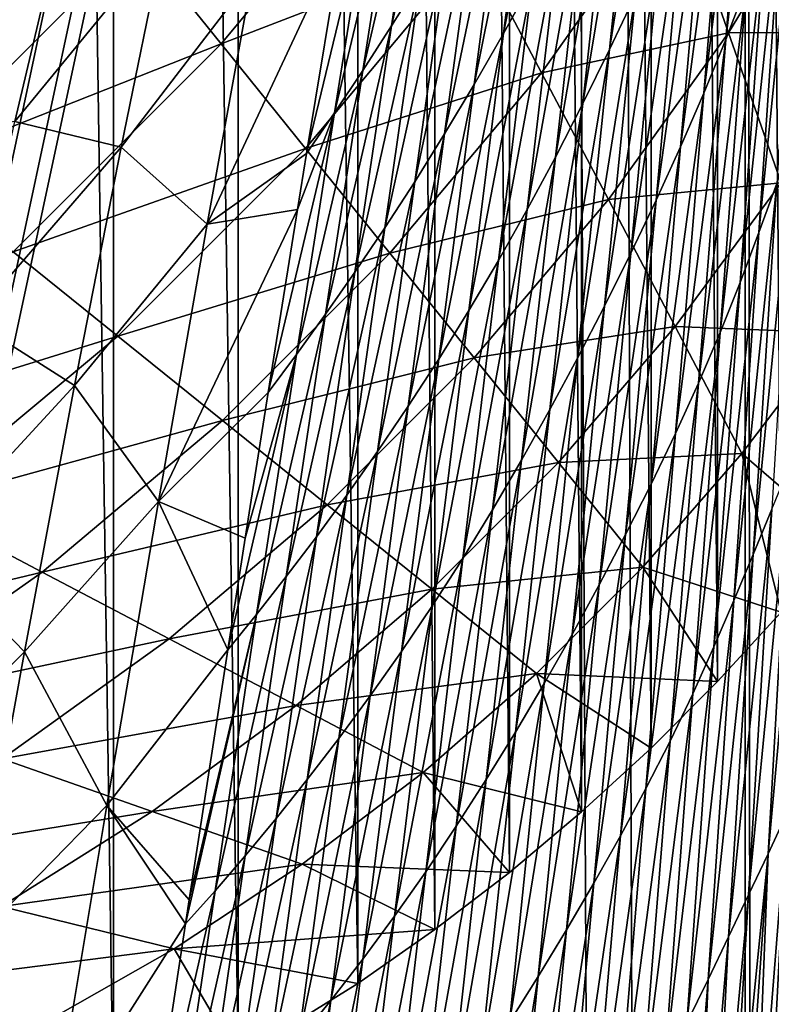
# Model space of a CAD drawing. Header units: metres. Extents: x -23 to 23, y -199 to 23.
# Tile 78 of 112: x 16.51 to 20.34, y -21.38 to -16.35. Entities that reach past the tile are written whole.
import ezdxf

# ---------------------------------------------------------------- set-up
doc = ezdxf.new("R2010")
doc.units = ezdxf.units.M
doc.layers.add('solid_509541_180_SW0001', color=7, linetype='CONTINUOUS')

msp = doc.modelspace()

# ---------------------------------------------------------------- linework, layer by layer
at = {"layer": 'solid_509541_180_SW0001'}
for points in [[(16.325026, 22.289072), (16.9846, -21.991119), (16.324322, -22.289356)], [(16.985275, 21.990782), (16.9846, -21.991119), (16.325026, 22.289072)], [(16.985275, 21.990782), (17.620903, -21.651779), (16.9846, -21.991119)], [(17.621748, 21.651287), (17.620903, -21.651779), (16.985275, 21.990782)], [(17.621748, 21.651287), (18.231302, -21.272396), (17.620903, -21.651779)], [(18.232214, 21.271791), (18.231302, -21.272396), (17.621748, 21.651287)], [(18.232214, 21.271791), (18.62468, -20.997019), (18.231302, -21.272396)], [(18.625443, 20.996466), (18.62468, -20.997019), (18.232214, 21.271791)], [(18.625443, 20.996466), (19.00584, -20.704641), (18.62468, -20.997019)], [(19.006542, 20.704075), (19.00584, -20.704641), (18.625443, 20.996466)], [(19.006542, 20.704075), (19.374756, -20.395285), (19.00584, -20.704641)], [(19.375515, 20.394615), (19.374756, -20.395285), (19.006542, 20.704075)], [(19.375515, 20.394615), (19.729403, -20.07045), (19.374756, -20.395285)], [(19.730179, 20.069708), (19.729403, -20.07045), (19.375515, 20.394615)], [(19.730179, 20.069708), (20.069681, -19.730207), (19.729403, -20.07045)], [(20.070425, 19.729429), (20.069681, -19.730207), (19.730179, 20.069708)], [(20.070425, 19.729429), (20.394588, -19.375546), (20.069681, -19.730207)], [(20.395264, 19.374781), (20.394588, -19.375546), (20.070425, 19.729429)], [(19.568743, -3.586129, 243), (20.209421, -189, 243), (20.209421, 0, 243)], [(20.430847, -189, 242.975174), (20.209421, 0, 243), (20.209421, -189, 243)], [(20.430622, 0, 242.975235), (20.209421, 0, 243), (20.430847, -189, 242.975174)], [(20.209421, -189, 243), (19.568743, -3.586129, 243), (19.316486, -4.761213, 243)], [(19.316486, -4.761213, 243), (18.993776, -5.918785, 243), (-20.209421, -189, 243)], [(19.316486, -4.761213, 243), (-20.209421, -189, 243), (20.209421, -189, 243)], [(18.993776, -5.918785, 243), (18.601791, -7.054702, 243), (-20.209421, -189, 243)], [(18.601791, -7.054702, 243), (18.141941, -8.164902, 243), (-20.209421, -189, 243)], [(18.141941, -8.164902, 243), (17.615858, -9.2454, 243), (-20.209421, -189, 243)], [(17.615858, -9.2454, 243), (17.025412, -10.292294, 243), (-20.209421, -189, 243)], [(17.025412, -10.292294, 243), (16.372877, -11.301532, 243), (-20.209421, -189, 243)], [(20.341463, -14.50092, 230.293991), (20.215403, -16.1766, 231.32814), (20.111147, -16.449936, 230.95108)], [(20.242712, -14.788384, 229.909943), (20.341463, -14.50092, 230.293991), (20.111147, -16.449936, 230.95108)], [(19.797947, -14.731216, 226.75708), (19.649588, -16.220472, 227.97496), (19.517019, -16.501026, 227.585632)], [(19.670362, -15.024096, 226.362213), (19.797947, -14.731216, 226.75708), (19.517019, -16.501026, 227.585632)], [(19.283733, -14.829954, 223.405411), (19.122133, -16.152304, 224.776794), (18.975952, -16.419903, 224.379318)], [(19.142115, -15.108166, 223.003799), (19.283733, -14.829954, 223.405411), (18.975952, -16.419903, 224.379318)], [(20.242712, -14.788384, 229.909943), (20.111147, -16.449936, 230.95108), (19.999073, -16.723858, 230.572998)], [(20.136066, -15.076426, 229.524811), (20.242712, -14.788384, 229.909943), (19.999073, -16.723858, 230.572998)], [(18.723917, -14.982017, 219.893631), (18.55238, -16.143995, 221.396484), (18.403818, -16.380873, 220.995514)], [(18.579102, -15.228589, 219.489609), (18.723917, -14.982017, 219.893631), (18.403818, -16.380873, 220.995514)], [(19.670362, -15.024096, 226.362213), (19.517019, -16.501026, 227.585632), (19.380728, -16.777966, 227.195679)], [(19.538967, -15.313375, 225.966705), (19.670362, -15.024096, 226.362213), (19.380728, -16.777966, 227.195679)], [(20.136066, -15.076426, 229.524811), (19.999073, -16.723858, 230.572998), (19.880022, -16.997646, 230.193939)], [(20.022364, -15.364327, 229.138657), (20.136066, -15.076426, 229.524811), (19.880022, -16.997646, 230.193939)], [(19.142115, -15.108166, 223.003799), (18.975952, -16.419903, 224.379318), (18.826748, -16.680323, 223.981644)], [(18.997358, -15.379295, 222.601898), (19.142115, -15.108166, 223.003799), (18.826748, -16.680323, 223.981644)], [(18.579102, -15.228589, 219.489609), (18.403818, -16.380873, 220.995514), (18.2568, -16.608028, 220.595322)], [(18.435516, -15.465715, 219.086243), (18.579102, -15.228589, 219.489609), (18.2568, -16.608028, 220.595322)], [(17.104067, -15.937212, 168.448547), (17.534731, -16.471849, 144.381027), (18.488533, -15.322943, 144.381027)], [(18.488533, -15.322943, 144.381027), (17.534731, -16.471849, 144.381027), (18.829609, -15.971329, 120.313515)], [(19.538967, -15.313375, 225.966705), (19.380728, -16.777966, 227.195679), (19.240746, -17.050556, 226.805191)], [(19.403788, -15.598322, 225.570587), (19.538967, -15.313375, 225.966705), (19.240746, -17.050556, 226.805191)], [(18.997358, -15.379295, 222.601898), (18.826748, -16.680323, 223.981644), (18.675272, -16.932905, 223.583954)], [(18.850185, -15.6427, 222.199905), (18.997358, -15.379295, 222.601898), (18.675272, -16.932905, 223.583954)], [(20.022364, -15.364327, 229.138657), (19.880022, -16.997646, 230.193939), (19.755156, -17.270632, 229.81398)], [(19.902767, -15.65142, 228.751556), (20.022364, -15.364327, 229.138657), (19.755156, -17.270632, 229.81398)], [(20.487295, -15.368808, 232.45517), (20.371494, -17.185595, 233.304764), (20.27994, -17.436502, 232.93811)], [(20.401728, -15.635054, 232.079803), (20.487295, -15.368808, 232.45517), (20.27994, -17.436502, 232.93811)], [(18.435516, -15.465715, 219.086243), (18.2568, -16.608028, 220.595322), (18.112127, -16.825171, 220.196075)], [(18.293926, -15.693114, 218.683701), (18.435516, -15.465715, 219.086243), (18.112127, -16.825171, 220.196075)], [(19.855753, -15.649265, 96.246002), (20.124748, -16.415432, 72.17849), (20.662756, -15.530769, 72.17849)], [(20.662756, -15.530769, 72.17849), (20.124748, -16.415432, 72.17849), (20.878578, -16.41234, 48.110981)], [(16.480513, -15.611929, 192.516052), (15.937212, -17.104067, 168.448547), (17.104067, -15.937212, 168.448547)], [(19.403788, -15.598322, 225.570587), (19.240746, -17.050556, 226.805191), (19.097075, -17.318069, 226.414215)], [(19.264822, -15.878206, 225.17392), (19.403788, -15.598322, 225.570587), (19.097075, -17.318069, 226.414215)], [(20.401728, -15.635054, 232.079803), (20.27994, -17.436502, 232.93811), (20.184124, -17.690687, 232.571304)], [(20.31184, -15.904657, 231.704285), (20.401728, -15.635054, 232.079803), (20.184124, -17.690687, 232.571304)], [(18.850185, -15.6427, 222.199905), (18.675272, -16.932905, 223.583954), (18.522469, -17.177044, 223.186478)], [(18.701517, -15.89778, 221.798035), (18.850185, -15.6427, 222.199905), (18.522469, -17.177044, 223.186478)], [(18.829609, -15.971329, 120.313515), (19.170687, -16.619715, 96.246002), (19.855753, -15.649265, 96.246002)], [(19.855753, -15.649265, 96.246002), (19.170687, -16.619715, 96.246002), (20.124748, -16.415432, 72.17849)], [(19.902767, -15.65142, 228.751556), (19.755156, -17.270632, 229.81398), (19.625498, -17.542147, 229.433243)], [(19.778288, -15.937033, 228.363632), (19.902767, -15.65142, 228.751556), (19.625498, -17.542147, 229.433243)], [(18.293926, -15.693114, 218.683701), (18.112127, -16.825171, 220.196075), (17.970364, -17.032009, 219.797775)], [(18.293926, -15.693114, 218.683701), (17.970364, -17.032009, 219.797775), (18.154869, -15.910532, 218.281998)], [(19.264822, -15.878206, 225.17392), (19.097075, -17.318069, 226.414215), (18.949793, -17.579779, 226.022842)], [(19.122133, -16.152304, 224.776794), (19.264822, -15.878206, 225.17392), (18.949793, -17.579779, 226.022842)], [(17.104067, -15.937212, 168.448547), (15.937212, -17.104067, 168.448547), (17.534731, -16.471849, 144.381027)], [(17.462952, -17.392715, 217.753662), (18.154869, -15.910532, 218.281998), (17.970364, -17.032009, 219.797775)], [(17.462952, -17.392715, 217.753662), (17.69243, -16.127081, 215.818527), (18.154869, -15.910532, 218.281998)], [(18.701517, -15.89778, 221.798035), (18.522469, -17.177044, 223.186478), (18.369402, -17.412188, 222.789459)], [(18.55238, -16.143995, 221.396484), (18.701517, -15.89778, 221.798035), (18.369402, -17.412188, 222.789459)], [(19.778288, -15.937033, 228.363632), (19.625498, -17.542147, 229.433243), (19.491709, -17.811499, 229.051819)], [(19.649588, -16.220472, 227.97496), (19.778288, -15.937033, 228.363632), (19.491709, -17.811499, 229.051819)], [(20.31184, -15.904657, 231.704285), (20.184124, -17.690687, 232.571304), (20.081856, -17.947155, 232.203918)], [(20.215403, -16.1766, 231.32814), (20.31184, -15.904657, 231.704285), (20.081856, -17.947155, 232.203918)], [(16.480509, -16.86904, 210.922089), (17.239239, -15.943014, 212.310226), (17.022745, -17.000996, 214.38028)], [(16.480509, -16.86904, 210.922089), (16.680483, -16.017361, 208.742767), (17.239239, -15.943014, 212.310226)], [(17.022745, -17.000996, 214.38028), (17.239239, -15.943014, 212.310226), (17.69243, -16.127081, 215.818527)], [(17.534731, -16.471849, 144.381027), (17.965393, -17.006485, 120.313515), (18.829609, -15.971329, 120.313515)], [(18.829609, -15.971329, 120.313515), (17.965393, -17.006485, 120.313515), (19.170687, -16.619715, 96.246002)], [(15.829865, -16.966515, 207.40892), (16.680483, -16.017361, 208.742767), (16.480509, -16.86904, 210.922089)], [(15.829865, -16.966515, 207.40892), (16.011047, -16.317167, 205.142151), (16.680483, -16.017361, 208.742767)], [(17.022745, -17.000996, 214.38028), (17.69243, -16.127081, 215.818527), (17.462952, -17.392715, 217.753662)], [(18.55238, -16.143995, 221.396484), (18.369402, -17.412188, 222.789459), (18.217144, -17.637857, 222.393112)], [(18.403818, -16.380873, 220.995514), (18.55238, -16.143995, 221.396484), (18.217144, -17.637857, 222.393112)], [(19.122133, -16.152304, 224.776794), (18.949793, -17.579779, 226.022842), (18.799133, -17.834976, 225.63121)], [(18.975952, -16.419903, 224.379318), (19.122133, -16.152304, 224.776794), (18.799133, -17.834976, 225.63121)], [(20.215403, -16.1766, 231.32814), (20.081856, -17.947155, 232.203918), (19.971895, -18.204985, 231.835648)], [(20.111147, -16.449936, 230.95108), (20.215403, -16.1766, 231.32814), (19.971895, -18.204985, 231.835648)], [(19.649588, -16.220472, 227.97496), (19.491709, -17.811499, 229.051819), (19.354149, -18.077978, 228.669769)], [(19.517019, -16.501026, 227.585632), (19.649588, -16.220472, 227.97496), (19.354149, -18.077978, 228.669769)], [(18.403818, -16.380873, 220.995514), (18.217144, -17.637857, 222.393112), (18.066692, -17.853661, 221.997681)], [(18.2568, -16.608028, 220.595322), (18.403818, -16.380873, 220.995514), (18.066692, -17.853661, 221.997681)], [(18.975952, -16.419903, 224.379318), (18.799133, -17.834976, 225.63121), (18.645582, -18.082975, 225.239471)], [(18.826748, -16.680323, 223.981644), (18.975952, -16.419903, 224.379318), (18.645582, -18.082975, 225.239471)], [(19.170687, -16.619715, 96.246002), (19.511763, -17.268103, 72.17849), (20.124748, -16.415432, 72.17849)], [(20.124748, -16.415432, 72.17849), (19.511763, -17.268103, 72.17849), (20.393744, -17.181597, 48.110981)], [(20.124748, -16.415432, 72.17849), (20.393744, -17.181597, 48.110981), (20.878578, -16.41234, 48.110981)], [(15.937212, -17.104067, 168.448547), (16.471849, -17.534731, 144.381027), (17.534731, -16.471849, 144.381027)], [(17.534731, -16.471849, 144.381027), (16.471849, -17.534731, 144.381027), (17.965393, -17.006485, 120.313515)], [(20.111147, -16.449936, 230.95108), (19.971895, -18.204985, 231.835648), (19.854248, -18.463381, 231.466431)], [(19.999073, -16.723858, 230.572998), (20.111147, -16.449936, 230.95108), (19.854248, -18.463381, 231.466431)], [(19.517019, -16.501026, 227.585632), (19.354149, -18.077978, 228.669769), (19.212971, -18.340864, 228.287186)], [(19.380728, -16.777966, 227.195679), (19.517019, -16.501026, 227.585632), (19.212971, -18.340864, 228.287186)], [(18.2568, -16.608028, 220.595322), (18.066692, -17.853661, 221.997681), (17.918875, -18.059303, 221.603333)], [(18.112127, -16.825171, 220.196075), (18.2568, -16.608028, 220.595322), (17.918875, -18.059303, 221.603333)], [(17.965393, -17.006485, 120.313515), (18.396057, -17.541121, 96.246002), (19.170687, -16.619715, 96.246002)], [(19.170687, -16.619715, 96.246002), (18.396057, -17.541121, 96.246002), (19.511763, -17.268103, 72.17849)], [(18.826748, -16.680323, 223.981644), (18.645582, -18.082975, 225.239471), (18.489902, -18.32312, 224.847824)], [(18.675272, -16.932905, 223.583954), (18.826748, -16.680323, 223.981644), (18.489902, -18.32312, 224.847824)], [(19.999073, -16.723858, 230.572998), (19.854248, -18.463381, 231.466431), (19.729753, -18.721642, 231.096283)], [(19.880022, -16.997646, 230.193939), (19.999073, -16.723858, 230.572998), (19.729753, -18.721642, 231.096283)], [(19.380728, -16.777966, 227.195679), (19.212971, -18.340864, 228.287186), (19.068213, -18.59943, 227.904129)], [(19.240746, -17.050556, 226.805191), (19.380728, -16.777966, 227.195679), (19.068213, -18.59943, 227.904129)], [(18.112127, -16.825171, 220.196075), (17.918875, -18.059303, 221.603333), (17.774389, -18.253725, 221.209259)], [(18.112127, -16.825171, 220.196075), (17.774389, -18.253725, 221.209259), (17.924011, -17.318401, 220.148697)], [(17.970364, -17.032009, 219.797775), (18.112127, -16.825171, 220.196075), (17.924011, -17.318401, 220.148697)], [(16.258968, -17.884054, 212.994232), (16.480509, -16.86904, 210.922089), (17.022745, -17.000996, 214.38028)], [(18.675272, -16.932905, 223.583954), (18.489902, -18.32312, 224.847824), (18.333063, -18.554806, 224.456497)], [(18.522469, -17.177044, 223.186478), (18.675272, -16.932905, 223.583954), (18.333063, -18.554806, 224.456497)], [(20.460697, -16.938847, 233.671585), (20.345844, -18.849754, 234.340851), (20.250372, -19.08045, 233.984634)], [(20.371494, -17.185595, 233.304764), (20.460697, -16.938847, 233.671585), (20.250372, -19.08045, 233.984634)], [(19.880022, -16.997646, 230.193939), (19.729753, -18.721642, 231.096283), (19.599566, -18.979101, 230.725311)], [(19.755156, -17.270632, 229.81398), (19.880022, -16.997646, 230.193939), (19.599566, -18.979101, 230.725311)], [(16.258968, -17.884054, 212.994232), (17.022745, -17.000996, 214.38028), (16.785742, -18.216841, 216.325577)], [(16.471849, -17.534731, 144.381027), (17.006485, -17.965393, 120.313515), (17.965393, -17.006485, 120.313515)], [(16.785742, -18.216841, 216.325577), (17.022745, -17.000996, 214.38028), (17.462952, -17.392715, 217.753662)], [(17.965393, -17.006485, 120.313515), (17.006485, -17.965393, 120.313515), (18.396057, -17.541121, 96.246002)], [(17.462952, -17.392715, 217.753662), (17.970364, -17.032009, 219.797775), (17.924011, -17.318401, 220.148697)], [(19.240746, -17.050556, 226.805191), (19.068213, -18.59943, 227.904129), (18.919888, -18.852955, 227.52066)], [(19.097075, -17.318069, 226.414215), (19.240746, -17.050556, 226.805191), (18.919888, -18.852955, 227.52066)], [(18.522469, -17.177044, 223.186478), (18.333063, -18.554806, 224.456497), (18.176136, -18.777475, 224.06575)], [(18.369402, -17.412188, 222.789459), (18.522469, -17.177044, 223.186478), (18.176136, -18.777475, 224.06575)], [(19.511763, -17.268103, 72.17849), (19.852839, -17.916489, 48.110981), (20.393744, -17.181597, 48.110981)], [(20.393744, -17.181597, 48.110981), (19.852839, -17.916489, 48.110981), (20.662739, -17.947762, 24.043468)], [(20.371494, -17.185595, 233.304764), (20.250372, -19.08045, 233.984634), (20.152565, -19.315147, 233.628571)], [(20.27994, -17.436502, 232.93811), (20.371494, -17.185595, 233.304764), (20.152565, -19.315147, 233.628571)], [(18.396057, -17.541121, 96.246002), (18.826719, -18.075758, 72.17849), (19.511763, -17.268103, 72.17849)], [(19.511763, -17.268103, 72.17849), (18.826719, -18.075758, 72.17849), (19.852839, -17.916489, 48.110981)], [(19.755156, -17.270632, 229.81398), (19.599566, -18.979101, 230.725311), (19.464697, -19.235104, 230.353622)], [(19.625498, -17.542147, 229.433243), (19.755156, -17.270632, 229.81398), (19.464697, -19.235104, 230.353622)], [(17.214725, -18.809433, 219.544815), (17.924011, -17.318401, 220.148697), (17.774389, -18.253725, 221.209259)], [(17.214725, -18.809433, 219.544815), (17.462952, -17.392715, 217.753662), (17.924011, -17.318401, 220.148697)], [(19.097075, -17.318069, 226.414215), (18.919888, -18.852955, 227.52066), (18.768074, -19.100719, 227.136902)], [(18.949793, -17.579779, 226.022842), (19.097075, -17.318069, 226.414215), (18.768074, -19.100719, 227.136902)], [(16.785742, -18.216841, 216.325577), (17.462952, -17.392715, 217.753662), (17.214725, -18.809433, 219.544815)], [(18.369402, -17.412188, 222.789459), (18.176136, -18.777475, 224.06575), (18.02022, -18.990652, 223.675797)], [(18.217144, -17.637857, 222.393112), (18.369402, -17.412188, 222.789459), (18.02022, -18.990652, 223.675797)], [(20.27994, -17.436502, 232.93811), (20.152565, -19.315147, 233.628571), (20.050571, -19.552994, 233.272354)], [(20.184124, -17.690687, 232.571304), (20.27994, -17.436502, 232.93811), (20.050571, -19.552994, 233.272354)], [(16.471849, -17.534731, 144.381027), (15.322943, -18.488533, 144.381027), (17.006485, -17.965393, 120.313515)], [(17.006485, -17.965393, 120.313515), (17.541121, -18.396057, 96.246002), (18.396057, -17.541121, 96.246002)], [(18.396057, -17.541121, 96.246002), (17.541121, -18.396057, 96.246002), (18.826719, -18.075758, 72.17849)], [(19.625498, -17.542147, 229.433243), (19.464697, -19.235104, 230.353622), (19.325809, -19.488966, 229.981323)], [(19.491709, -17.811499, 229.051819), (19.625498, -17.542147, 229.433243), (19.325809, -19.488966, 229.981323)], [(18.949793, -17.579779, 226.022842), (18.768074, -19.100719, 227.136902), (18.613018, -19.342026, 226.75296)], [(18.799133, -17.834976, 225.63121), (18.949793, -17.579779, 226.022842), (18.613018, -19.342026, 226.75296)], [(18.217144, -17.637857, 222.393112), (18.02022, -18.990652, 223.675797), (17.866323, -19.193941, 223.286865)], [(18.066692, -17.853661, 221.997681), (18.217144, -17.637857, 222.393112), (17.866323, -19.193941, 223.286865)], [(20.184124, -17.690687, 232.571304), (20.050571, -19.552994, 233.272354), (19.942265, -19.793034, 232.915604)], [(20.081856, -17.947155, 232.203918), (20.184124, -17.690687, 232.571304), (19.942265, -19.793034, 232.915604)], [(18.066692, -17.853661, 221.997681), (17.866323, -19.193941, 223.286865), (17.715288, -19.387051, 222.899155)], [(17.918875, -18.059303, 221.603333), (18.066692, -17.853661, 221.997681), (17.715288, -19.387051, 222.899155)], [(18.799133, -17.834976, 225.63121), (18.613018, -19.342026, 226.75296), (18.455212, -19.576197, 226.369034)], [(18.645582, -18.082975, 225.239471), (18.799133, -17.834976, 225.63121), (18.455212, -19.576197, 226.369034)], [(19.491709, -17.811499, 229.051819), (19.325809, -19.488966, 229.981323), (19.183268, -19.739994, 229.60849)], [(19.354149, -18.077978, 228.669769), (19.491709, -17.811499, 229.051819), (19.183268, -19.739994, 229.60849)], [(16.017323, -19.050261, 214.94873), (16.258968, -17.884054, 212.994232), (16.785742, -18.216841, 216.325577)], [(18.826719, -18.075758, 72.17849), (19.257383, -18.610394, 48.110981), (19.852839, -17.916489, 48.110981)], [(19.852839, -17.916489, 48.110981), (19.257383, -18.610394, 48.110981), (20.193916, -18.564875, 24.043468)], [(20.081856, -17.947155, 232.203918), (19.942265, -19.793034, 232.915604), (19.826441, -20.034374, 232.558044)], [(19.971895, -18.204985, 231.835648), (20.081856, -17.947155, 232.203918), (19.826441, -20.034374, 232.558044)], [(19.852839, -17.916489, 48.110981), (20.193916, -18.564875, 24.043468), (20.662739, -17.947762, 24.043468)], [(20.662739, -17.947762, 24.043468), (20.193916, -18.564875, 24.043468), (20.70405, -19.006573)], [(15.322943, -18.488533, 144.381027), (15.971329, -18.829609, 120.313515), (17.006485, -17.965393, 120.313515)], [(17.006485, -17.965393, 120.313515), (15.971329, -18.829609, 120.313515), (17.541121, -18.396057, 96.246002)], [(17.541121, -18.396057, 96.246002), (18.075758, -18.826719, 72.17849), (18.826719, -18.075758, 72.17849)], [(17.918875, -18.059303, 221.603333), (17.715288, -19.387051, 222.899155), (17.567965, -19.567968, 222.511124)], [(17.918875, -18.059303, 221.603333), (17.567965, -19.567968, 222.511124), (17.657194, -18.996759, 221.969711)], [(17.774389, -18.253725, 221.209259), (17.918875, -18.059303, 221.603333), (17.657194, -18.996759, 221.969711)], [(18.826719, -18.075758, 72.17849), (18.075758, -18.826719, 72.17849), (19.257383, -18.610394, 48.110981)], [(18.645582, -18.082975, 225.239471), (18.455212, -19.576197, 226.369034), (18.295424, -19.802584, 225.985306)], [(18.489902, -18.32312, 224.847824), (18.645582, -18.082975, 225.239471), (18.295424, -19.802584, 225.985306)], [(19.354149, -18.077978, 228.669769), (19.183268, -19.739994, 229.60849), (19.037226, -19.98748, 229.235184)], [(19.212971, -18.340864, 228.287186), (19.354149, -18.077978, 228.669769), (19.037226, -19.98748, 229.235184)], [(19.971895, -18.204985, 231.835648), (19.826441, -20.034374, 232.558044), (19.703119, -20.276245, 232.1996)], [(19.854248, -18.463381, 231.466431), (19.971895, -18.204985, 231.835648), (19.703119, -20.276245, 232.1996)], [(16.017323, -19.050261, 214.94873), (16.785742, -18.216841, 216.325577), (16.529881, -19.577915, 218.135422)], [(16.529881, -19.577915, 218.135422), (16.785742, -18.216841, 216.325577), (17.214725, -18.809433, 219.544815)], [(17.214725, -18.809433, 219.544815), (17.774389, -18.253725, 221.209259), (17.657194, -18.996759, 221.969711)], [(18.489902, -18.32312, 224.847824), (18.295424, -19.802584, 225.985306), (18.134626, -20.020584, 225.602005)], [(18.333063, -18.554806, 224.456497), (18.489902, -18.32312, 224.847824), (18.134626, -20.020584, 225.602005)], [(19.212971, -18.340864, 228.287186), (19.037226, -19.98748, 229.235184), (18.887732, -20.230717, 228.861496)], [(19.068213, -18.59943, 227.904129), (19.212971, -18.340864, 228.287186), (18.887732, -20.230717, 228.861496)], [(15.971329, -18.829609, 120.313515), (16.619715, -19.170687, 96.246002), (17.541121, -18.396057, 96.246002)], [(17.541121, -18.396057, 96.246002), (16.619715, -19.170687, 96.246002), (18.075758, -18.826719, 72.17849)], [(20.52779, -18.402178, 235.053772), (20.422153, -20.403969, 235.521866), (20.327011, -20.609352, 235.177994)], [(20.439199, -18.623627, 234.697342), (20.52779, -18.402178, 235.053772), (20.327011, -20.609352, 235.177994)], [(19.854248, -18.463381, 231.466431), (19.703119, -20.276245, 232.1996), (19.573122, -20.517963, 231.840302)], [(19.729753, -18.721642, 231.096283), (19.854248, -18.463381, 231.466431), (19.573122, -20.517963, 231.840302)], [(18.333063, -18.554806, 224.456497), (18.134626, -20.020584, 225.602005), (17.973906, -20.229654, 225.219406)], [(18.176136, -18.777475, 224.06575), (18.333063, -18.554806, 224.456497), (17.973906, -20.229654, 225.219406)], [(19.068213, -18.59943, 227.904129), (18.887732, -20.230717, 228.861496), (18.734802, -20.468994, 228.487488)], [(18.919888, -18.852955, 227.52066), (19.068213, -18.59943, 227.904129), (18.734802, -20.468994, 228.487488)], [(19.257383, -18.610394, 48.110981), (19.688046, -19.145031, 24.043468), (20.193916, -18.564875, 24.043468)], [(20.193916, -18.564875, 24.043468), (19.688046, -19.145031, 24.043468), (20.394588, -19.375546)], [(20.193916, -18.564875, 24.043468), (20.394588, -19.375546), (20.70405, -19.006573)], [(18.075758, -18.826719, 72.17849), (18.610394, -19.257383, 48.110981), (19.257383, -18.610394, 48.110981)], [(19.257383, -18.610394, 48.110981), (18.610394, -19.257383, 48.110981), (19.688046, -19.145031, 24.043468)], [(20.439199, -18.623627, 234.697342), (20.327011, -20.609352, 235.177994), (20.227188, -20.819193, 234.834061)], [(20.345844, -18.849754, 234.340851), (20.439199, -18.623627, 234.697342), (20.227188, -20.819193, 234.834061)], [(19.729753, -18.721642, 231.096283), (19.573122, -20.517963, 231.840302), (19.437588, -20.758883, 231.48027)], [(19.599566, -18.979101, 230.725311), (19.729753, -18.721642, 231.096283), (19.437588, -20.758883, 231.48027)], [(16.529881, -19.577915, 218.135422), (17.214725, -18.809433, 219.544815), (16.949711, -20.363354, 221.181366)], [(16.949711, -20.363354, 221.181366), (17.214725, -18.809433, 219.544815), (17.567965, -19.567968, 222.511124)], [(17.214725, -18.809433, 219.544815), (17.657194, -18.996759, 221.969711), (17.567965, -19.567968, 222.511124)], [(18.176136, -18.777475, 224.06575), (17.973906, -20.229654, 225.219406), (17.814358, -20.429317, 224.837738)], [(18.02022, -18.990652, 223.675797), (18.176136, -18.777475, 224.06575), (17.814358, -20.429317, 224.837738)], [(15.971329, -18.829609, 120.313515), (14.883101, -19.586758, 120.313515), (16.619715, -19.170687, 96.246002)], [(16.619715, -19.170687, 96.246002), (17.268103, -19.511763, 72.17849), (18.075758, -18.826719, 72.17849)], [(18.075758, -18.826719, 72.17849), (17.268103, -19.511763, 72.17849), (18.610394, -19.257383, 48.110981)], [(18.919888, -18.852955, 227.52066), (18.734802, -20.468994, 228.487488), (18.578527, -20.701614, 228.113297)], [(18.768074, -19.100719, 227.136902), (18.919888, -18.852955, 227.52066), (18.578527, -20.701614, 228.113297)], [(20.345844, -18.849754, 234.340851), (20.227188, -20.819193, 234.834061), (20.125244, -21.033377, 234.490356)], [(20.250372, -19.08045, 233.984634), (20.345844, -18.849754, 234.340851), (20.125244, -21.033377, 234.490356)], [(18.02022, -18.990652, 223.675797), (17.814358, -20.429317, 224.837738), (17.657, -20.619186, 224.457214)], [(17.866323, -19.193941, 223.286865), (18.02022, -18.990652, 223.675797), (17.657, -20.619186, 224.457214)], [(19.599566, -18.979101, 230.725311), (19.437588, -20.758883, 231.48027), (19.29751, -20.99836, 231.119614)], [(19.464697, -19.235104, 230.353622), (19.599566, -18.979101, 230.725311), (19.29751, -20.99836, 231.119614)], [(15.757084, -20.356003, 216.776154), (16.017323, -19.050261, 214.94873), (16.529881, -19.577915, 218.135422)], [(18.768074, -19.100719, 227.136902), (18.578527, -20.701614, 228.113297), (18.419157, -20.927893, 227.739044)], [(18.613018, -19.342026, 226.75296), (18.768074, -19.100719, 227.136902), (18.419157, -20.927893, 227.739044)], [(20.250372, -19.08045, 233.984634), (20.125244, -21.033377, 234.490356), (20.020983, -21.251362, 234.146835)], [(20.152565, -19.315147, 233.628571), (20.250372, -19.08045, 233.984634), (20.020983, -21.251362, 234.146835)], [(18.610394, -19.257383, 48.110981), (19.145031, -19.688046, 24.043468), (19.688046, -19.145031, 24.043468)], [(19.688046, -19.145031, 24.043468), (19.145031, -19.688046, 24.043468), (20.069681, -19.730207)], [(19.688046, -19.145031, 24.043468), (20.069681, -19.730207), (20.394588, -19.375546)], [(14.883101, -19.586758, 120.313515), (15.649265, -19.855753, 96.246002), (16.619715, -19.170687, 96.246002)], [(16.619715, -19.170687, 96.246002), (15.649265, -19.855753, 96.246002), (17.268103, -19.511763, 72.17849)], [(17.866323, -19.193941, 223.286865), (17.657, -20.619186, 224.457214), (17.50267, -20.798971, 224.078049)], [(17.715288, -19.387051, 222.899155), (17.866323, -19.193941, 223.286865), (17.50267, -20.798971, 224.078049)], [(17.268103, -19.511763, 72.17849), (17.916489, -19.852839, 48.110981), (18.610394, -19.257383, 48.110981)], [(18.610394, -19.257383, 48.110981), (17.916489, -19.852839, 48.110981), (19.145031, -19.688046, 24.043468)], [(19.464697, -19.235104, 230.353622), (19.29751, -20.99836, 231.119614), (19.153543, -21.235739, 230.758438)], [(19.325809, -19.488966, 229.981323), (19.464697, -19.235104, 230.353622), (19.153543, -21.235739, 230.758438)], [(18.613018, -19.342026, 226.75296), (18.419157, -20.927893, 227.739044), (18.257187, -21.147167, 227.364899)], [(18.455212, -19.576197, 226.369034), (18.613018, -19.342026, 226.75296), (18.257187, -21.147167, 227.364899)], [(20.152565, -19.315147, 233.628571), (20.020983, -21.251362, 234.146835), (19.912622, -21.472332, 233.803162)], [(20.050571, -19.552994, 233.272354), (20.152565, -19.315147, 233.628571), (19.912622, -21.472332, 233.803162)], [(17.715288, -19.387051, 222.899155), (17.50267, -20.798971, 224.078049), (17.35202, -20.967989, 223.699966)], [(17.715288, -19.387051, 222.899155), (17.35202, -20.967989, 223.699966), (17.371016, -20.843908, 223.601868)], [(17.567965, -19.567968, 222.511124), (17.715288, -19.387051, 222.899155), (17.371016, -20.843908, 223.601868)], [(15.649265, -19.855753, 96.246002), (16.415432, -20.124748, 72.17849), (17.268103, -19.511763, 72.17849)], [(17.268103, -19.511763, 72.17849), (16.415432, -20.124748, 72.17849), (17.916489, -19.852839, 48.110981)], [(19.325809, -19.488966, 229.981323), (19.153543, -21.235739, 230.758438), (19.006048, -21.470341, 230.396805)], [(19.183268, -19.739994, 229.60849), (19.325809, -19.488966, 229.981323), (19.006048, -21.470341, 230.396805)], [(20.050571, -19.552994, 233.272354), (19.912622, -21.472332, 233.803162), (19.798124, -21.69537, 233.459015)], [(19.942265, -19.793034, 232.915604), (20.050571, -19.552994, 233.272354), (19.798124, -21.69537, 233.459015)], [(15.757084, -20.356003, 216.776154), (16.529881, -19.577915, 218.135422), (16.257017, -21.071579, 219.800323)], [(16.257017, -21.071579, 219.800323), (16.529881, -19.577915, 218.135422), (16.949711, -20.363354, 221.181366)], [(16.949711, -20.363354, 221.181366), (17.567965, -19.567968, 222.511124), (17.371016, -20.843908, 223.601868)], [(18.455212, -19.576197, 226.369034), (18.257187, -21.147167, 227.364899), (18.093382, -21.358807, 226.991089)], [(18.295424, -19.802584, 225.985306), (18.455212, -19.576197, 226.369034), (18.093382, -21.358807, 226.991089)], [(17.916489, -19.852839, 48.110981), (18.564875, -20.193916, 24.043468), (19.145031, -19.688046, 24.043468)], [(19.145031, -19.688046, 24.043468), (18.564875, -20.193916, 24.043468), (19.374756, -20.395285)], [(19.145031, -19.688046, 24.043468), (19.729403, -20.07045), (20.069681, -19.730207)], [(19.145031, -19.688046, 24.043468), (19.374756, -20.395285), (19.729403, -20.07045)], [(19.183268, -19.739994, 229.60849), (19.006048, -21.470341, 230.396805), (18.855188, -21.701483, 230.03479)], [(19.037226, -19.98748, 229.235184), (19.183268, -19.739994, 229.60849), (18.855188, -21.701483, 230.03479)], [(18.295424, -19.802584, 225.985306), (18.093382, -21.358807, 226.991089), (17.928713, -21.562222, 226.617828)], [(18.134626, -20.020584, 225.602005), (18.295424, -19.802584, 225.985306), (17.928713, -21.562222, 226.617828)], [(19.942265, -19.793034, 232.915604), (19.798124, -21.69537, 233.459015), (19.676332, -21.919626, 233.114136)], [(19.826441, -20.034374, 232.558044), (19.942265, -19.793034, 232.915604), (19.676332, -21.919626, 233.114136)], [(16.415432, -20.124748, 72.17849), (17.181597, -20.393744, 48.110981), (17.916489, -19.852839, 48.110981)], [(17.916489, -19.852839, 48.110981), (17.181597, -20.393744, 48.110981), (18.564875, -20.193916, 24.043468)], [(19.037226, -19.98748, 229.235184), (18.855188, -21.701483, 230.03479), (18.701014, -21.928478, 229.672501)], [(18.887732, -20.230717, 228.861496), (19.037226, -19.98748, 229.235184), (18.701014, -21.928478, 229.672501)], [(18.134626, -20.020584, 225.602005), (17.928713, -21.562222, 226.617828), (17.764257, -21.756876, 226.245392)], [(17.973906, -20.229654, 225.219406), (18.134626, -20.020584, 225.602005), (17.764257, -21.756876, 226.245392)], [(19.826441, -20.034374, 232.558044), (19.676332, -21.919626, 233.114136), (19.547279, -22.14436, 232.768463)], [(19.703119, -20.276245, 232.1996), (19.826441, -20.034374, 232.558044), (19.547279, -22.14436, 232.768463)], [(16.415432, -20.124748, 72.17849), (15.530769, -20.662756, 72.17849), (17.181597, -20.393744, 48.110981)], [(17.181597, -20.393744, 48.110981), (17.947762, -20.662739, 24.043468), (18.564875, -20.193916, 24.043468)], [(18.564875, -20.193916, 24.043468), (17.947762, -20.662739, 24.043468), (19.00584, -20.704641)], [(18.564875, -20.193916, 24.043468), (19.00584, -20.704641), (19.374756, -20.395285)], [(20.507849, -20.20281, 235.865005), (20.373846, -22.330002, 236.013199), (20.315418, -22.444626, 235.810516)], [(20.422153, -20.403969, 235.521866), (20.507849, -20.20281, 235.865005), (20.315418, -22.444626, 235.810516)], [(17.973906, -20.229654, 225.219406), (17.764257, -21.756876, 226.245392), (17.601105, -21.942312, 225.874008)], [(17.814358, -20.429317, 224.837738), (17.973906, -20.229654, 225.219406), (17.601105, -21.942312, 225.874008)], [(18.887732, -20.230717, 228.861496), (18.701014, -21.928478, 229.672501), (18.543552, -22.150644, 229.310028)], [(18.734802, -20.468994, 228.487488), (18.887732, -20.230717, 228.861496), (18.543552, -22.150644, 229.310028)], [(19.703119, -20.276245, 232.1996), (19.547279, -22.14436, 232.768463), (19.411764, -22.368912, 232.422043)], [(19.573122, -20.517963, 231.840302), (19.703119, -20.276245, 232.1996), (19.411764, -22.368912, 232.422043)], [(16.257017, -21.071579, 219.800323), (16.949711, -20.363354, 221.181366), (16.670307, -22.038952, 222.654175)], [(16.670307, -22.038952, 222.654175), (16.949711, -20.363354, 221.181366), (17.35202, -20.967989, 223.699966)], [(16.949711, -20.363354, 221.181366), (17.371016, -20.843908, 223.601868), (17.35202, -20.967989, 223.699966)], [(15.530769, -20.662756, 72.17849), (16.41234, -20.878578, 48.110981), (17.181597, -20.393744, 48.110981)], [(17.181597, -20.393744, 48.110981), (16.41234, -20.878578, 48.110981), (17.947762, -20.662739, 24.043468)], [(20.422153, -20.403969, 235.521866), (20.315418, -22.444626, 235.810516), (20.250877, -22.565554, 235.599243)], [(20.327011, -20.609352, 235.177994), (20.422153, -20.403969, 235.521866), (20.250877, -22.565554, 235.599243)], [(17.814358, -20.429317, 224.837738), (17.601105, -21.942312, 225.874008), (17.440266, -22.118149, 225.503891)], [(17.657, -20.619186, 224.457214), (17.814358, -20.429317, 224.837738), (17.440266, -22.118149, 225.503891)], [(18.734802, -20.468994, 228.487488), (18.543552, -22.150644, 229.310028), (18.382902, -22.367302, 228.947464)], [(18.578527, -20.701614, 228.113297), (18.734802, -20.468994, 228.487488), (18.382902, -22.367302, 228.947464)], [(19.573122, -20.517963, 231.840302), (19.411764, -22.368912, 232.422043), (19.270895, -22.592665, 232.074997)], [(19.437588, -20.758883, 231.48027), (19.573122, -20.517963, 231.840302), (19.270895, -22.592665, 232.074997)], [(17.657, -20.619186, 224.457214), (17.440266, -22.118149, 225.503891), (17.282576, -22.284105, 225.135254)], [(17.50267, -20.798971, 224.078049), (17.657, -20.619186, 224.457214), (17.282576, -22.284105, 225.135254)], [(20.327011, -20.609352, 235.177994), (20.181044, -22.693251, 235.379196), (20.106676, -22.828318, 235.149933)], [(20.227188, -20.819193, 234.834061), (20.327011, -20.609352, 235.177994), (20.106676, -22.828318, 235.149933)], [(20.327011, -20.609352, 235.177994), (20.250877, -22.565554, 235.599243), (20.181044, -22.693251, 235.379196)], [(16.41234, -20.878578, 48.110981), (17.293913, -21.0944, 24.043468), (17.947762, -20.662739, 24.043468)], [(17.947762, -20.662739, 24.043468), (17.293913, -21.0944, 24.043468), (18.62468, -20.997019)], [(17.947762, -20.662739, 24.043468), (18.62468, -20.997019), (19.00584, -20.704641)], [(18.578527, -20.701614, 228.113297), (18.382902, -22.367302, 228.947464), (18.219313, -22.577795, 228.584961)], [(18.419157, -20.927893, 227.739044), (18.578527, -20.701614, 228.113297), (18.219313, -22.577795, 228.584961)], [(19.437588, -20.758883, 231.48027), (19.270895, -22.592665, 232.074997), (19.125643, -22.815002, 231.727417)], [(19.29751, -20.99836, 231.119614), (19.437588, -20.758883, 231.48027), (19.125643, -22.815002, 231.727417)], [(17.50267, -20.798971, 224.078049), (17.282576, -22.284105, 225.135254), (17.128796, -22.438704, 224.767349)], [(17.50267, -20.798971, 224.078049), (17.128796, -22.438704, 224.767349), (17.35202, -20.967989, 223.699966)], [(20.227188, -20.819193, 234.834061), (20.106676, -22.828318, 235.149933), (20.028074, -22.9713, 234.91095)], [(20.125244, -21.033377, 234.490356), (20.227188, -20.819193, 234.834061), (20.028074, -22.9713, 234.91095)], [(16.41234, -20.878578, 48.110981), (15.615353, -21.307156, 48.110981), (17.293913, -21.0944, 24.043468)], [(16.670307, -22.038952, 222.654175), (17.35202, -20.967989, 223.699966), (17.128796, -22.438704, 224.767349)], [(18.419157, -20.927893, 227.739044), (18.219313, -22.577795, 228.584961), (18.053278, -22.781479, 228.222702)], [(18.257187, -21.147167, 227.364899), (18.419157, -20.927893, 227.739044), (18.053278, -22.781479, 228.222702)], [(17.293913, -21.0944, 24.043468), (18.231302, -21.272396), (18.62468, -20.997019)], [(19.29751, -20.99836, 231.119614), (19.125643, -22.815002, 231.727417), (18.976645, -23.03529, 231.37941)], [(19.153543, -21.235739, 230.758438), (19.29751, -20.99836, 231.119614), (18.976645, -23.03529, 231.37941)], [(15.969478, -22.68383, 221.312042), (16.257017, -21.071579, 219.800323), (16.670307, -22.038952, 222.654175)], [(20.125244, -21.033377, 234.490356), (20.028074, -22.9713, 234.91095), (19.944876, -23.122725, 234.661499)], [(20.020983, -21.251362, 234.146835), (20.125244, -21.033377, 234.490356), (19.944876, -23.122725, 234.661499)], [(15.615353, -21.307156, 48.110981), (16.603382, -21.488304, 24.043468), (17.293913, -21.0944, 24.043468)], [(17.293913, -21.0944, 24.043468), (16.603382, -21.488304, 24.043468), (17.620903, -21.651779)], [(17.293913, -21.0944, 24.043468), (17.620903, -21.651779), (18.231302, -21.272396)], [(18.257187, -21.147167, 227.364899), (18.053278, -22.781479, 228.222702), (17.885557, -22.977745, 227.860886)], [(18.093382, -21.358807, 226.991089), (18.257187, -21.147167, 227.364899), (17.885557, -22.977745, 227.860886)], [(19.153543, -21.235739, 230.758438), (18.976645, -23.03529, 231.37941), (18.824259, -23.252882, 231.031052)], [(19.006048, -21.470341, 230.396805), (19.153543, -21.235739, 230.758438), (18.824259, -23.252882, 231.031052)], [(20.020983, -21.251362, 234.146835), (19.944876, -23.122725, 234.661499), (19.856083, -23.282951, 234.400848)], [(19.912622, -21.472332, 233.803162), (20.020983, -21.251362, 234.146835), (19.856083, -23.282951, 234.400848)], [(15.615353, -21.307156, 48.110981), (14.796634, -21.680326, 48.110981), (16.603382, -21.488304, 24.043468)], [(18.093382, -21.358807, 226.991089), (17.885557, -22.977745, 227.860886), (17.717106, -23.166025, 227.499756)], [(17.928713, -21.562222, 226.617828), (18.093382, -21.358807, 226.991089), (17.717106, -23.166025, 227.499756)]]:
    msp.add_3dface(points, dxfattribs=at)

doc.saveas('drawing.dxf')
